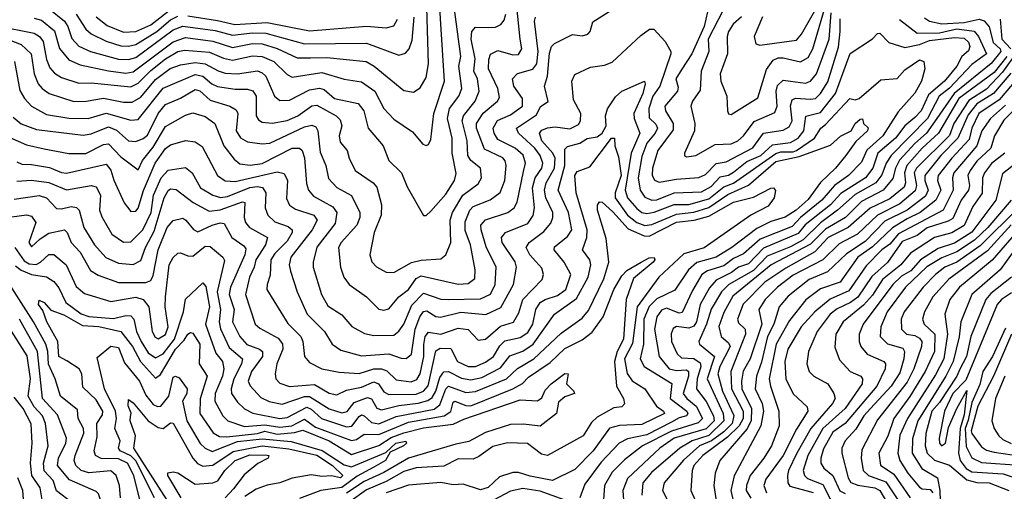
# Model space of a CAD drawing. Extents: x 1308313 to 1441400, y 959662 to 1036319.
# Tile 76 of 256: x 1353747 to 1357716, y 981921 to 983823. Entities that reach past the tile are written whole.
import ezdxf

# ---------------------------------------------------------------- set-up
doc = ezdxf.new("R2010")
doc.units = 0

msp = doc.modelspace()

# ---------------------------------------------------------------- linework, layer by layer
at = {"layer": '0CON10XD'}
for points in [[(1353805, 983829.9), (1353835, 983821), (1353887.7, 983777.7), (1353907.2, 983707.2), (1353945, 983661.5), (1353991.2, 983641.2), (1354105, 983616.6), (1354175, 983608.1), (1354205, 983613.2), (1354365, 983734.4), (1354415, 983750.9), (1354525, 983736.5), (1354605, 983710.6), (1354685, 983727.1), (1354725, 983725.6), (1354785, 983707.2), (1354865, 983669.1), (1354919.2, 983669.2), (1354985, 983671.2), (1355143.9, 983653.9), (1355175.9, 983635), (1355295, 983538.2), (1355335, 983531.1), (1355361.4, 983548.6), (1355385, 983590.6), (1355394.4, 983645), (1355386.2, 983965)], [(1356603.8, 983905), (1356522.9, 983745), (1356524.5, 983695), (1356493.8, 983615), (1356490.7, 983539.3), (1356458.9, 983495), (1356452.2, 983475), (1356468.3, 983405), (1356467.3, 983375), (1356426.9, 983285), (1356427.5, 983275), (1356435, 983269.4), (1356473.3, 983275), (1356550.6, 983319.4), (1356615, 983322.3), (1356642.2, 983335), (1356664.9, 983355.1), (1356707.5, 983412.5), (1356791, 983449), (1356800.2, 983475), (1356796, 983535), (1356801.7, 983558.3), (1356825, 983578.9), (1356854.6, 983574.6), (1356915, 983566.5), (1356935, 983575.8), (1356959.1, 983605), (1357010.9, 983745), (1357018.9, 983851.1)], [(1356741.5, 983835), (1356707.9, 983755), (1356715, 983725.8), (1356730.9, 983720.9), (1356879, 983741), (1356899.2, 983765), (1356994.9, 983935.1)], [(1353735, 983250), (1353755, 983240), (1353795, 983239.7), (1353866.5, 983226.5), (1353915, 983206.2), (1353935, 983204.8), (1354095, 983240.7), (1354115, 983216.2), (1354126.3, 983176.3), (1354167.5, 983085), (1354195, 983050), (1354215, 983051.5), (1354225, 983062.7), (1354245.7, 983134.3), (1354293.1, 983245), (1354335, 983304.2), (1354355, 983319), (1354415, 983336.5), (1354455, 983330.6), (1354482.2, 983312.2), (1354544.7, 983195), (1354575, 983173.9), (1354615, 983170.5), (1354785, 983210.2), (1354812.9, 983202.9), (1354826.9, 983175), (1354822.2, 983102.2), (1354835.2, 983075.2), (1354858.6, 983058.6), (1354932.7, 983035), (1354945.7, 983015), (1354925.8, 982975), (1354840.5, 982865), (1354833.2, 982835), (1354839, 982809), (1354865.8, 982725), (1354905.8, 982635), (1354975.9, 982565), (1355006.9, 982515), (1355041, 982491), (1355125, 982467.3), (1355235, 982475.8), (1355285, 982457.5), (1355305, 982457.3), (1355326, 982474), (1355341.6, 982575), (1355359.4, 982625), (1355375, 982646.8), (1355388.9, 982648.9), (1355425, 982625.6), (1355443.7, 982623.7), (1355525, 982643.4), (1355625.8, 982634.2), (1355687.2, 982662.8), (1355737.7, 982755), (1355750.4, 982825), (1355745, 982846.8), (1355692.2, 982925), (1355689.8, 982945), (1355705.5, 982965), (1355795, 983000.9), (1355816.8, 983033.2), (1355821.8, 983065), (1355814.6, 983145), (1355825.1, 983185), (1355851.7, 983225), (1355856.2, 983245), (1355845.7, 983275), (1355823.8, 983305), (1355758, 983365), (1355749.8, 983385), (1355830.1, 983439.9), (1355847, 983473), (1355877.3, 983492.7), (1355863.3, 983555), (1355874.9, 983595.1), (1355882.4, 983687.6), (1355890.5, 983715), (1355903.1, 983726.9), (1355975, 983762.7), (1356015, 983757.9), (1356038, 983765), (1356046.9, 983775), (1356058.1, 983815), (1356145, 983870)], [(1353865, 983867.8), (1353927.3, 983817.3), (1353941.3, 983795), (1353957.1, 983747.1), (1353985, 983716.9), (1354032.5, 983695), (1354145, 983663.8), (1354185, 983662.2), (1354215, 983670.9), (1354365, 983782.8), (1354405, 983796.9), (1354535, 983780), (1354605, 983760.7), (1354685, 983770.6), (1354739.4, 983769.4), (1354895.7, 983725.7), (1355145, 983728.8), (1355275, 983680.6), (1355302.4, 983687.6), (1355316.7, 983705), (1355329, 983741), (1355337.1, 983832.9)], [(1354055, 983834), (1354099.2, 983799.2), (1354165, 983772.9), (1354215, 983775.6), (1354275, 983802.8), (1354355, 983864.7)], [(1355275, 982705.8), (1355315, 982735.7), (1355345, 982779.4), (1355365, 982789.5), (1355515, 982756), (1355555, 982758.8), (1355581.2, 982778.8), (1355583.4, 982815), (1355564.5, 982915), (1355542.7, 982972.7), (1355542.4, 983007.6), (1355562.3, 983055), (1355575, 983069.3), (1355644, 983096), (1355684.2, 983125.8), (1355702.1, 983175), (1355708.4, 983235), (1355704.5, 983254.5), (1355695, 983265.6), (1355620.5, 983300.5), (1355589.1, 983385), (1355588.2, 983405), (1355615, 983446.5), (1355673.4, 983495), (1355681.3, 983508.7), (1355674.2, 983545), (1355637.1, 983625), (1355637.7, 983662.3), (1355645, 983684.5), (1355675, 983698.8), (1355735, 983681.7), (1355757.9, 983682.1), (1355771.9, 983705), (1355765.2, 983745), (1355750.9, 983875)], [(1355444.9, 983805.1), (1355439.1, 983895)], [(1356656.2, 983835), (1356623.9, 983805), (1356604.4, 983775), (1356599.3, 983755), (1356600.2, 983685), (1356571.2, 983605), (1356573.3, 983575), (1356598.2, 983515), (1356600, 983455), (1356605, 983444), (1356615, 983440.6), (1356722.2, 983507.8), (1356758.1, 983621.9), (1356785, 983660), (1356805, 983669), (1356825, 983669.5), (1356895, 983652.6), (1356925, 983671.1), (1356944, 983705), (1356992.1, 983865)], [(1353685, 983357), (1353775, 983318.4), (1353845, 983302), (1353945, 983283.2), (1354013.9, 983283.9), (1354085, 983319.6), (1354105, 983321.9), (1354155, 983269.8), (1354225, 983217.3), (1354242.6, 983255), (1354285, 983308.8), (1354335, 983393), (1354415, 983438.3), (1354445, 983447.4), (1354495, 983433.3), (1354534, 983405), (1354570.4, 983315), (1354611, 983261), (1354635, 983242.4), (1354676.4, 983236.4), (1354725, 983242.9), (1354845, 983304.8), (1354874.3, 983305), (1354885.3, 983295), (1354895.7, 983265.7), (1354902.6, 983162.6), (1354911.4, 983135), (1354931.8, 983111.8), (1355008.9, 983068.9), (1355026, 983045), (1355018.8, 983001.2), (1354945, 982905.4), (1354930, 982845), (1354930.6, 982825), (1354964.2, 982715), (1354989.7, 982669.7), (1355045, 982632.7), (1355085.6, 982585.6), (1355137.1, 982557.1), (1355175, 982549), (1355255, 982550.7), (1355275, 982566.9), (1355295, 982595.3), (1355328, 982672), (1355375, 982720.4), (1355445, 982696.7), (1355474.2, 982694.2), (1355605, 982697.5), (1355645, 982716.4), (1355664.4, 982755), (1355667.7, 982825), (1355627.2, 982907.2), (1355607, 982975), (1355606.5, 982995), (1355625, 983016), (1355714.6, 983045.4), (1355740.8, 983065), (1355752.6, 983087.4), (1355778.5, 983211.5), (1355785.6, 983245), (1355777.2, 983277.2), (1355744.2, 983305), (1355675, 983339.8), (1355659.4, 983365), (1355656.2, 983385), (1355673, 983417), (1355725, 983440), (1355773.3, 983475), (1355773.5, 983505), (1355738.7, 983555), (1355733.3, 983585), (1355753.6, 983606.4), (1355815, 983623.2), (1355832, 983645), (1355837.3, 983695), (1355822.4, 983817.6), (1355826.8, 983833.2)], [(1353705, 983741.2), (1353752.4, 983722.4), (1353793.5, 983685), (1353804.8, 983605), (1353821.1, 983565), (1353837.6, 983545), (1353865.8, 983525.8), (1353965, 983493.3), (1354015, 983494.1), (1354085, 983506.7), (1354165, 983490), (1354200.1, 983489.9), (1354235, 983510), (1354295, 983581.6), (1354354.2, 983625.8), (1354395, 983641.6), (1354455, 983650.5), (1354495, 983645.1), (1354546.5, 983616.5), (1354575, 983607.7), (1354625, 983604.6), (1354705, 983616.5), (1354725, 983609), (1354739.1, 983595), (1354774.5, 983514.5), (1354795, 983497.4), (1354835, 983498.4), (1354915, 983540.2), (1354955, 983547.3), (1354975, 983541), (1355015.5, 983505.5), (1355110.9, 983485), (1355134.8, 983455), (1355152.2, 983385), (1355212.5, 983315), (1355235.4, 983255), (1355286.8, 983205), (1355309.4, 983149.4), (1355375, 983033.3), (1355385, 983033.8), (1355405, 983051.4), (1355465, 983119.4), (1355500.2, 983175), (1355507, 983203), (1355490.1, 983285), (1355490.4, 983345), (1355471.4, 983425), (1355479.5, 983465), (1355517, 983515), (1355529.8, 983545), (1355517.9, 983635), (1355525.2, 983675), (1355500.7, 983855)], [(1353726.5, 983655), (1353747.8, 983537.8), (1353765.7, 983505.7), (1353794, 983474), (1353855, 983440.2), (1353945, 983425.5), (1354022.5, 983425), (1354095, 983446.6), (1354195, 983418.1), (1354225, 983420.2), (1354325, 983547.2), (1354455, 983601.7), (1354485, 983594.9), (1354521.1, 983565), (1354545, 983554.3), (1354615, 983542.9), (1354665, 983543.3), (1354686.4, 983536.4), (1354700.2, 983515), (1354700.5, 983435), (1354709, 983419), (1354725, 983410), (1354765.2, 983405.2), (1354825, 983417), (1354868.4, 983435), (1354925, 983475.6), (1354945, 983478.5), (1355023.4, 983435), (1355038.9, 983418.9), (1355046.1, 983395), (1355035.3, 983355), (1355039.5, 983329.5), (1355066.9, 983295), (1355074.7, 983265), (1355100, 983215), (1355171.5, 983165), (1355187.2, 983147.2), (1355205, 983075.8), (1355204.3, 983035), (1355176.3, 982965), (1355158.2, 982875), (1355166.2, 982846.2), (1355185, 982826.2), (1355225, 982804.7), (1355255, 982803.5), (1355326, 982844), (1355365, 982853.4), (1355445, 982858.6), (1355464.7, 982875), (1355484.8, 982925), (1355482.3, 983015), (1355491.5, 983045), (1355534, 983116), (1355595, 983160.7), (1355608.1, 983185), (1355604.7, 983225), (1355565.9, 983255.9), (1355553.8, 983275), (1355550.9, 983335), (1355530.8, 983415), (1355536.1, 983435), (1355582.7, 983495), (1355599.8, 983535), (1355592.3, 983585), (1355578, 983615), (1355583.1, 983665), (1355567.4, 983745), (1355569.1, 983775), (1355585, 983793.6), (1355635, 983791.5), (1355665, 983793.6), (1355686, 983804), (1355699.5, 983820.5), (1355706.6, 983845)], [(1353975.2, 983845), (1354013.9, 983785), (1354035, 983766.1), (1354095, 983736.5), (1354155, 983717.4), (1354185, 983716), (1354215, 983723), (1354299.4, 983775), (1354355, 983822.7), (1354385, 983837)], [(1354425, 983838), (1354545, 983819.5), (1354614.3, 983804.3), (1354745, 983812.3), (1354915, 983778.8), (1355145, 983797.2), (1355225, 983790), (1355255, 983798.9), (1355269.6, 983825)], [(1357293.9, 983823.9), (1357365, 983768.8), (1357455, 983770.7), (1357525, 983785.7), (1357595, 983777), (1357612.8, 983755), (1357644.1, 983685), (1357585, 983643), (1357495, 983547.2), (1357453.7, 983515), (1357407.1, 983425), (1357260.2, 983275), (1357239.9, 983245), (1357223.2, 983196.8), (1357198.2, 983165), (1357115, 983118.3), (1357044.4, 983055.6), (1356975, 983004), (1356905.4, 982935), (1356855, 982907.1), (1356760.7, 982869.3), (1356705, 982812.3), (1356605.5, 982755), (1356575.7, 982725), (1356534.5, 982655.5), (1356516.1, 982595), (1356484.7, 982525), (1356487.8, 982515), (1356547.7, 982465), (1356517.9, 982375), (1356582.6, 982235), (1356585.9, 982205), (1356525, 982145.8), (1356457.6, 982125), (1356408.8, 982095), (1356293.6, 981996.4), (1356259.1, 981955), (1356254.8, 981905)], [(1356519.8, 983855), (1356506.5, 983795), (1356456.2, 983685), (1356416.4, 983623.6), (1356391.5, 983585), (1356400.9, 983550.9), (1356398.5, 983535), (1356347.4, 983475), (1356351.1, 983455), (1356381.7, 983405), (1356381.7, 983378.3), (1356319.8, 983295), (1356297.6, 983225), (1356296.4, 983196.4), (1356305.7, 983175.7), (1356325, 983168.1), (1356395, 983180.5), (1356485, 983187.2), (1356511.1, 983198.9), (1356555, 983243.6), (1356595, 983250.5), (1356703.2, 983306.8), (1356745.3, 983365), (1356825, 983378.2), (1356848.4, 983391.6), (1356860.5, 983415), (1356854.9, 983475.1), (1356860.6, 983499.4), (1356875, 983506.6), (1356935, 983502), (1356955, 983505.9), (1356974.8, 983525), (1357005, 983573.1), (1357048, 983712), (1357054.9, 983775.1), (1357055, 983826.5)], [(1357395, 983831), (1357415, 983816.8), (1357465, 983807), (1357555, 983812.1), (1357614.9, 983824.9), (1357635, 983818.4), (1357654.7, 983794.7), (1357670.9, 983730.9), (1357699, 983705), (1357701.7, 983695), (1357663.7, 983646.3), (1357514.2, 983525.8), (1357444.9, 983425.1), (1357402.6, 983365), (1357355.9, 983324.1), (1357294, 983256), (1357278, 983225), (1357267.6, 983182.4), (1357228.6, 983135), (1357140.5, 983089.5), (1357075.5, 983025), (1356995, 982977.7), (1356935, 982918), (1356775.9, 982835), (1356622, 982708), (1356585, 982642), (1356565.7, 982585.7), (1356575.3, 982545), (1356605, 982519.5), (1356611.3, 982505), (1356569.7, 982425), (1356561.1, 982395), (1356580.2, 982325), (1356626.5, 982226.5), (1356619.6, 982195), (1356585, 982160.6), (1356535.9, 982124.1), (1356487.7, 982105), (1356423.6, 982046.4), (1356344.8, 981955.2), (1356338.8, 981925), (1356358, 981885)], [(1357699.1, 983825), (1357706.8, 983745), (1357743.2, 983705)], [(1353655, 983798.9), (1353805, 983769), (1353826.1, 983755), (1353841.8, 983735), (1353855, 983663.1), (1353869.1, 983629.1), (1353887.1, 983607.1), (1353915, 983589.4), (1353985, 983567.7), (1354035, 983569), (1354195, 983551.8), (1354225, 983566.5), (1354275, 983617.9), (1354335, 983665.4), (1354385, 983694.6), (1354410.8, 983700.8), (1354512, 983692), (1354568.1, 983668.1), (1354605, 983659.6), (1354685, 983677), (1354725, 983674.3), (1354771.7, 983655), (1354825, 983601.8), (1354845, 983591), (1354965, 983610.5), (1355055, 983583), (1355125, 983572.5), (1355178.8, 983535), (1355214.8, 983464.8), (1355255, 983421.8), (1355330.9, 983370.9), (1355371.7, 983321.7), (1355385, 983316.2), (1355395, 983320), (1355405, 983340), (1355417, 983445), (1355459.3, 983575), (1355444.9, 983805.1)], [(1353735, 983172.2), (1353795, 983175.5), (1353865, 983166.7), (1353935, 983136.8), (1354035, 983154.8), (1354055, 983149.4), (1354072.1, 983115), (1354068.7, 983055), (1354077.7, 983027.7), (1354118.1, 982958.1), (1354165, 982925.3), (1354195, 982927.3), (1354242.7, 982975), (1354277.2, 983045), (1354286.3, 983115), (1354317.2, 983185), (1354345, 983215.7), (1354415, 983226.7), (1354442, 983205), (1354476.5, 983145), (1354525, 983116), (1354556, 983106), (1354585, 983110.4), (1354675, 983145.9), (1354705, 983150.8), (1354726.4, 983146.4), (1354738.9, 983125), (1354737, 983065), (1354746.8, 983035), (1354775, 983008.3), (1354829.1, 982989.1), (1354845.2, 982975.2), (1354845.7, 982965), (1354825, 982929.8), (1354775, 982879.8), (1354759.3, 982855), (1354757.3, 982792.7), (1354744.2, 982755), (1354743.5, 982735), (1354827.5, 982597.5), (1354880.2, 982545), (1354888.6, 982525), (1354894.7, 982465), (1354915, 982440.4), (1354965.2, 982415.2), (1355035, 982401.6), (1355115, 982395.8), (1355175, 982415.4), (1355205, 982415.7), (1355226.7, 982406.7), (1355265, 982371.2), (1355325, 982362.3), (1355348, 982372), (1355361.8, 982395), (1355376, 982465), (1355376.8, 982513.2), (1355381.4, 982545), (1355395, 982563), (1355445, 982555.5), (1355515, 982579.6), (1355555, 982574.1), (1355595, 982530.5), (1355625, 982534.7), (1355685, 982586.6), (1355737.2, 982602.8), (1355759, 982641), (1355775.6, 982695), (1355853.8, 982775), (1355858.2, 982795), (1355851.5, 982821.5), (1355803, 982875), (1355788.1, 982905), (1355801.3, 982925), (1355860.6, 982969.4), (1355888, 983002), (1355896.9, 983025), (1355895.9, 983045), (1355867.9, 983105), (1355862.4, 983135), (1355869.9, 983165), (1355902.9, 983225), (1355905.1, 983265), (1355896.2, 983285), (1355852.4, 983335), (1355841.9, 983365), (1355852.3, 983377.7), (1355875, 983387.2), (1355905, 983391), (1355965, 983383.5), (1355999.6, 983400.4), (1356008, 983415), (1356009, 983445), (1355979.6, 983499.6), (1355972.5, 983575), (1355985, 983601.4), (1356047.8, 983632.2), (1356105, 983640), (1356135, 983651.2), (1356250.8, 983759.2), (1356286, 983785), (1356304, 983785), (1356348.9, 983735), (1356372.2, 983695), (1356372.1, 983685), (1356328, 983555), (1356299.9, 983515), (1356283.1, 983465), (1356285, 983426.9), (1356311.5, 983401.5), (1356317.7, 983385), (1356309.2, 983365), (1356275.1, 983325), (1356255, 983271.2), (1356240.4, 983185), (1356247.7, 983135), (1356267.6, 983107.6), (1356295, 983094.9), (1356315, 983097.2), (1356385, 983124.4), (1356495, 983129.5), (1356535, 983150.1), (1356570.9, 983189.1), (1356605, 983196.7), (1356625, 983208.4), (1356678.8, 983251.2), (1356735, 983275.1), (1356781.3, 983318.7), (1356855, 983327.7), (1356885, 983345.2), (1356908.5, 983375), (1356916.5, 983433.5), (1356975, 983448.5), (1357036, 983525), (1357095, 983686.2), (1357184.3, 983745.7), (1357205, 983767.5), (1357215, 983768.1), (1357251.2, 983731.2), (1357315, 983711.2), (1357375, 983722.5), (1357415, 983739.7), (1357515, 983751.5), (1357555, 983748.3), (1357572.5, 983732.5), (1357577.1, 983715), (1357572.3, 983697.7), (1357545.6, 983674.4), (1357524.5, 983635), (1357475.1, 983575), (1357410.6, 983519.4), (1357381.5, 983455), (1357355, 983428.8), (1357315.6, 983394.4), (1357278.1, 983345), (1357206, 983285), (1357186.8, 983225), (1357156.7, 983185), (1357057.7, 983122.3), (1357015, 983076.2), (1356913.8, 982996.2), (1356885, 982960.6), (1356745, 982901.1), (1356685, 982838.7), (1356644.9, 982825.1), (1356616.6, 982803.4), (1356555, 982772.6), (1356528.3, 982741.7), (1356490.5, 982675), (1356475.4, 982605), (1356465, 982587.5), (1356445, 982578.8), (1356395, 982585.2), (1356381.7, 982578.3), (1356373.8, 982556.2), (1356375.2, 982525), (1356397, 982475), (1356415, 982459.1), (1356465, 982457), (1356489.7, 982439.7), (1356492.4, 982425), (1356478, 982375), (1356474.9, 982334.9), (1356513.8, 982283.8), (1356544.2, 982225), (1356546.1, 982205), (1356515, 982173.4), (1356385.2, 982135), (1356328, 982095), (1356197.6, 981972.4), (1356178.8, 981925), (1356181.5, 981885)], [(1357726.7, 983675), (1357675, 983610.4), (1357533.6, 983505), (1357451.1, 983365), (1357385, 983305.3), (1357324, 983235), (1357314.4, 983205.6), (1357318.2, 983165), (1357312.7, 983147.3), (1357255, 983100.8), (1357175, 983062.7), (1357086.7, 982985), (1357006.1, 982945), (1356952.4, 982887.6), (1356835, 982821.6), (1356751.1, 982765), (1356664, 982676), (1356640.6, 982615), (1356645, 982600), (1356672.3, 982575), (1356673, 982555), (1356613.6, 982405), (1356616.2, 982335), (1356662.9, 982245), (1356664, 982215), (1356647.8, 982185), (1356600.8, 982139.2), (1356501.5, 982065), (1356465, 982025.9), (1356458.1, 982005), (1356452.5, 981925), (1356470, 981885)], [(1357767.4, 983692.6), (1357709.2, 983610.8), (1357645, 983543.2), (1357572.9, 983497.1), (1357512.9, 983405), (1357495, 983356.6), (1357362.7, 983225), (1357352.8, 983205), (1357362.6, 983155), (1357357.5, 983132.5), (1357295, 983080.6), (1357204.8, 983035.2), (1357125, 982958.1), (1357051, 982919), (1356984.8, 982855.2), (1356865, 982792.6), (1356801.5, 982745), (1356752, 982695), (1356727, 982655), (1356739.2, 982595), (1356692.2, 982455), (1356663.8, 982406.2), (1356656.7, 982365), (1356658.6, 982335), (1356697.6, 982255), (1356695.3, 982205), (1356677.7, 982172.3), (1356570, 982045), (1356551.3, 981995), (1356544.8, 981945), (1356555.6, 981875)], [(1353725, 983099.5), (1353825, 983114.5), (1353855, 983104.8), (1353895, 983061.6), (1353915, 983060.2), (1353955, 983069.8), (1353976.1, 983066.1), (1353986.4, 983055), (1354006.1, 982985), (1354049, 982915), (1354094.6, 982864.6), (1354145, 982841.5), (1354205, 982836), (1354235, 982852), (1354254.5, 982905), (1354289.7, 982970.3), (1354329.5, 983105), (1354345, 983134.3), (1354355, 983141.3), (1354377.8, 983137.8), (1354445.8, 983085.8), (1354511.1, 983051.1), (1354555, 983056.9), (1354645, 983088.7), (1354655, 983086.1), (1354652, 983025), (1354657, 983005), (1354672.9, 982985), (1354746.2, 982945), (1354738.3, 982915), (1354698.5, 982855), (1354692.8, 982825), (1354672.8, 982785), (1354657.4, 982715), (1354695.9, 982595.9), (1354715, 982579.4), (1354789, 982539), (1354806.5, 982516.5), (1354808.2, 982495), (1354783.4, 982435), (1354777.3, 982395), (1354779.2, 982375), (1354795, 982357.3), (1354835, 982343.7), (1354935, 982352.3), (1354995, 982317), (1355025, 982309.8), (1355065, 982328.5), (1355125, 982341.8), (1355175, 982362.7), (1355193.8, 982355), (1355215, 982322.2), (1355235, 982311), (1355345, 982313.2), (1355375.2, 982325), (1355393.1, 982346.9), (1355425, 982487.9), (1355441.8, 982498.2), (1355485, 982497.5), (1355511.6, 982445), (1355555, 982424.3), (1355585, 982424.9), (1355625, 982441.5), (1355656.6, 982465), (1355682.6, 982507.4), (1355702.6, 982527.4), (1355765, 982541.2), (1355795, 982562), (1355815.5, 982595), (1355827.9, 982655), (1355845, 982682.2), (1355865.1, 982694.9), (1355915, 982710.3), (1355948.1, 982735), (1355968.7, 982795), (1355941.5, 982845), (1355901.7, 982895), (1355903.4, 982906.6), (1355955, 982948.1), (1355973, 982975), (1355959.4, 983045), (1355917.2, 983135), (1355944.5, 983235), (1355945, 983301.2), (1355955, 983311.3), (1356005, 983325.2), (1356035, 983344.2), (1356075, 983351.2), (1356095, 983365.6), (1356111.9, 983395), (1356109.1, 983435), (1356116.2, 983463.8), (1356148.3, 983511.7), (1356175, 983534.5), (1356265.7, 983575), (1356268.5, 983565), (1356258.9, 983525), (1356223.3, 983445), (1356224.4, 983425), (1356246.6, 983365), (1356212.7, 983285), (1356188.1, 983135), (1356197.6, 983105), (1356235, 983061.5), (1356255, 983045.8), (1356275, 983041.5), (1356305, 983046.3), (1356385, 983077.3), (1356445, 983078), (1356525, 983100.5), (1356585, 983149.4), (1356625, 983163.7), (1356795, 983283.3), (1356815, 983290.4), (1356865, 983289.8), (1356878.3, 983295), (1356951.4, 983345), (1356976.7, 983385), (1356995, 983401), (1357094.1, 983505.9), (1357115, 983500), (1357131.4, 983505), (1357219.1, 983580.9), (1357285, 983586.6), (1357315, 983621.3), (1357375, 983661.1), (1357392, 983655), (1357395.5, 983625), (1357381.9, 983575), (1357355, 983526.8), (1357288.9, 983451.1), (1357227.1, 983355), (1357162.6, 983297.4), (1357140.9, 983249.1), (1357088.1, 983195), (1357032, 983155), (1356980.4, 983095), (1356894.4, 983025), (1356861, 982989), (1356731.8, 982938.2), (1356665, 982878.7), (1356625, 982859.8), (1356585, 982830.9), (1356519.5, 982810.5), (1356497.6, 982795), (1356458.7, 982731.3), (1356417.5, 982642.5), (1356405, 982639.6), (1356355, 982659.4), (1356335, 982651.3), (1356315.2, 982625), (1356305.7, 982575), (1356324.8, 982465), (1356365.3, 982415), (1356395, 982408), (1356435, 982411.5), (1356442.6, 982405), (1356442.7, 982385), (1356422.3, 982315), (1356436.1, 982295), (1356474.2, 982264.2), (1356499.9, 982215), (1356482.3, 982197.7), (1356375, 982164.1), (1356257.1, 982105), (1356185, 982048.7), (1356135, 981998.4), (1356105.2, 981945), (1356097.4, 981847.4)], [(1357826.4, 983653.6), (1357695, 983500.2), (1357613.4, 983445), (1357585.7, 983385), (1357575, 983340), (1357504.6, 983265), (1357450, 983195), (1357447.4, 983175), (1357461, 983135), (1357440.4, 983095), (1357376.5, 983045), (1357325, 983019.5), (1357265.8, 982984.2), (1357185, 982906.8), (1357126, 982865), (1357054.8, 982765), (1356975, 982737.8), (1356916.5, 982693.5), (1356850, 982610), (1356796.4, 982515), (1356769, 982375), (1356773.4, 982345), (1356806.7, 982245), (1356808.1, 982185), (1356777.3, 982105), (1356746.8, 982055), (1356691.3, 981985), (1356676.7, 981945), (1356676.2, 981925), (1356694.2, 981894.2)], [(1357742, 983608), (1357673, 983525), (1357605, 983483.1), (1357571.2, 983438.8), (1357529, 983345), (1357460.4, 983275), (1357395.6, 983195), (1357395.9, 983175), (1357409.4, 983135), (1357398.4, 983111.6), (1357325, 983054.3), (1357235, 983010.5), (1357155, 982928.5), (1357080.6, 982879.4), (1357003.2, 982806.8), (1356929.3, 982775), (1356845, 982708.4), (1356808.7, 982665), (1356787.1, 982595), (1356761.4, 982545), (1356738, 982442), (1356716.8, 982385), (1356712.1, 982335), (1356739.9, 982275), (1356746.2, 982245), (1356734.9, 982185), (1356627, 981983), (1356614, 981925), (1356623, 981883)], [(1357845, 983548.9), (1357715, 983418.4), (1357676.2, 983355), (1357661.5, 983305), (1357605, 983252.7), (1357578.1, 983215), (1357569.7, 983195), (1357575.4, 983155), (1357572.1, 983135), (1357542.2, 983095), (1357508.8, 983021.2), (1357490, 983010), (1357405, 982983.1), (1357365, 982953.1), (1357305, 982928), (1357245, 982843.8), (1357182.7, 982787.3), (1357125.6, 982704.4), (1357096.9, 982683.1), (1357042.7, 982657.3), (1357014.9, 982635.1), (1356962, 982565), (1356926.6, 982485), (1356920.8, 982435), (1356930, 982405), (1356948.9, 982385), (1357004.6, 982355), (1357029.3, 982315), (1357034.1, 982295), (1357024.2, 982275), (1356935.9, 982175), (1356879.6, 982075), (1356845.7, 982005), (1356842.5, 981985), (1356844.1, 981955), (1356851.9, 981941.9), (1356946.2, 981916.2)], [(1353720.2, 983430.2), (1353752.9, 983402.9), (1353815, 983379.7), (1354002.7, 983357.3), (1354035, 983362.8), (1354105, 983390.4), (1354137.8, 983377.8), (1354185, 983335.2), (1354215, 983331.9), (1354245, 983343.5), (1354262.1, 983357.9), (1354304.7, 983445.3), (1354335, 983481.1), (1354395, 983506.2), (1354455, 983542.2), (1354473.5, 983536.5), (1354515, 983498.1), (1354594.5, 983474.5), (1354620.2, 983460.2), (1354626.4, 983445), (1354620, 983375), (1354637.3, 983347.3), (1354665, 983331.1), (1354725, 983321.9), (1354755, 983325.2), (1354895, 983390.5), (1354925, 983397.1), (1354940.6, 983390.6), (1354948.8, 983375), (1354958.3, 983288.3), (1354981.4, 983235), (1354992.2, 983182.2), (1355026.1, 983146.1), (1355085, 983113.9), (1355117.9, 983045), (1355118.1, 983025), (1355105.6, 982994.4), (1355043.1, 982925), (1355031.8, 982905), (1355040.6, 982825), (1355054, 982785), (1355075.5, 982755), (1355145, 982705.4), (1355195, 982656.2), (1355215, 982652.1), (1355235, 982657.5), (1355275, 982705.8)], [(1357721, 983479), (1357660.3, 983425), (1357625.8, 983375), (1357605.7, 983315), (1357512.6, 983205), (1357507, 983185), (1357510.5, 983135), (1357469.5, 983055), (1357290.2, 982959.8), (1357255, 982917.4), (1357222.8, 982895), (1357159.5, 982830.5), (1357089.7, 982730.3), (1357014.3, 982695.7), (1356952.1, 982645), (1356897.2, 982585), (1356843.2, 982495), (1356830.9, 982445), (1356836.1, 982375), (1356865, 982313.8), (1356921.3, 982261.3), (1356924.2, 982245), (1356878.3, 982171.7), (1356824.8, 982065), (1356755, 981970.8), (1356747, 981945), (1356757.4, 981915)], [(1353625.5, 983015.5), (1353775, 983035.7), (1353795, 983030.3), (1353811.6, 983005), (1353784.2, 982925), (1353795, 982906.7), (1353830.1, 982939.9), (1353865, 982962), (1353928, 982975), (1353938.5, 982965), (1353954.2, 982925), (1353991.1, 982885), (1354032.3, 982812.3), (1354063.1, 982793.1), (1354145, 982762.8), (1354255, 982763.7), (1354275, 982771.2), (1354285, 982791.9), (1354305.6, 982895), (1354342.1, 982985), (1354365, 983012.7), (1354405, 983022.2), (1354417.3, 983015), (1354447.1, 982977.1), (1354465, 982967.3), (1354523.1, 982995), (1354555, 983004.4), (1354571.7, 983001.7), (1354602.5, 982945), (1354651, 982911), (1354658.8, 982898.8), (1354654.2, 982875), (1354597.1, 982745), (1354592, 982715), (1354611.2, 982655), (1354605.2, 982605), (1354635, 982545.3), (1354662.9, 982512.9), (1354713.6, 982495), (1354725.8, 982485), (1354725.2, 982465), (1354680.8, 982405), (1354668.4, 982365), (1354676.5, 982346.5), (1354719, 982299), (1354752.8, 982282.8), (1354805, 982273.2), (1354895, 982303.6), (1354915, 982304.2), (1354995, 982254.3), (1355045, 982238), (1355067.1, 982242.9), (1355095, 982279.8), (1355148.9, 982298.9), (1355165, 982293.6), (1355186.8, 982256.8), (1355205, 982250), (1355275, 982266.9), (1355353.8, 982276.2), (1355392.6, 982287.4), (1355410.2, 982299.8), (1355424.5, 982325), (1355440.5, 982379.5), (1355456.9, 982403.1), (1355475, 982404.2), (1355527.9, 982377.9), (1355565, 982371.4), (1355609.5, 982380.5), (1355685, 982418.6), (1355722.3, 982467.7), (1355775, 982485.7), (1355817.4, 982515), (1355903.4, 982635), (1355991.7, 982698.3), (1356038.3, 982785), (1356049.4, 982835), (1356045.2, 982855), (1356015.9, 982895), (1356032.9, 982945), (1356034.9, 982975), (1355990.9, 983125), (1355985.6, 983194.4), (1355995, 983210.4), (1356045, 983230), (1356133.3, 983345), (1356144.6, 983345.4), (1356145.7, 983315), (1356160.4, 983270.4), (1356172.4, 983195), (1356147.9, 983125), (1356146.9, 983105), (1356197.6, 983035), (1356235, 983004.9), (1356267.5, 982992.5), (1356295, 982997), (1356395, 983038.3), (1356465, 983047.1), (1356525, 983065.8), (1356602, 983118), (1356685, 983155.8), (1356795, 983250.9), (1356888.9, 983271.1), (1357015, 983317.7), (1357056.5, 983353.5), (1357099.6, 983375), (1357115, 983404.3), (1357135, 983421.9), (1357145, 983423.3), (1357149.2, 983405), (1357167.3, 983387.3), (1357164.4, 983375), (1357117.5, 983332.5), (1357077.1, 983275)], [(1357077.1, 983275), (1357035.3, 983224.7), (1356975, 983166.9), (1356925, 983097.8), (1356877.1, 983055), (1356833.2, 983026.8), (1356775, 983009.3), (1356718.6, 982981.4), (1356617.5, 982905), (1356555, 982865.8), (1356476.3, 982843.7), (1356443.2, 982815), (1356388.2, 982731.8), (1356315, 982697.3), (1356285, 982666.7), (1356262.6, 982615), (1356261.3, 982515), (1356248.1, 982455), (1356264.8, 982424.8), (1356375.8, 982355.8), (1356369.9, 982295), (1356436.1, 982245), (1356440.7, 982235), (1356435.2, 982225), (1356405, 982217.1), (1356375, 982200.5), (1356275, 982149), (1356196.6, 982133.4), (1356164, 982116), (1356090.7, 982039.3), (1356025, 981950.4), (1356004.8, 981895.2)], [(1357718.9, 983285), (1357665, 983243.7), (1357635.9, 983205), (1357628.4, 983185), (1357626.8, 983123.2), (1357590, 983070), (1357555, 982993.3), (1357505, 982963.3), (1357435, 982944.6), (1357338.2, 982881.8), (1357299.5, 982835), (1357225.4, 982775), (1357185, 982712.8), (1357148.5, 982671.5), (1357066.2, 982605), (1357037.5, 982555), (1357032.6, 982502.6), (1357051.3, 982451.3), (1357095.4, 982405), (1357137.3, 982385), (1357144.2, 982374.2), (1357143.5, 982355), (1357075, 982255.2), (1356985.2, 982174.8), (1356923.6, 982065), (1356905.9, 982005), (1356911.4, 981985), (1356922.9, 981972.9), (1356985, 981949.3), (1357017.6, 981885)], [(1357815.8, 983285), (1357708.9, 983201.1), (1357682.1, 983095), (1357585, 982965.9), (1357515, 982921.8), (1357449.1, 982900.9), (1357378.6, 982855), (1357339.3, 982810.7), (1357301.8, 982788.2), (1357266.6, 982755), (1357147, 982595), (1357131.6, 982555), (1357131, 982525), (1357137.4, 982505), (1357163.9, 982473.9), (1357231.3, 982445), (1357237.6, 982435), (1357235.9, 982415), (1357202.3, 982345), (1357074.8, 982195.2), (1357025, 982159.1), (1356988.1, 982091.9), (1356976.6, 982055), (1356977, 982035), (1356989.4, 982015), (1357025, 981984.7), (1357053.1, 981923.1), (1357075, 981912.1)], [(1353727.7, 982905), (1353765, 982850.2), (1353785, 982838.4), (1353813.6, 982836.4), (1353831.3, 982845), (1353865, 982876.6), (1353885, 982875.9), (1353933.9, 982835), (1353975, 982747.7), (1354008.4, 982718.4), (1354115, 982687.3), (1354215, 982703.5), (1354245.3, 982695.3), (1354267.8, 982665), (1354281, 982565), (1354292.7, 982542.7), (1354305, 982536.6), (1354335, 982554.2), (1354346, 982585), (1354333.2, 982665), (1354334.4, 982705.6), (1354349, 982835), (1354365, 982864.6), (1354385, 982882.1), (1354395, 982883.3), (1354425, 982870.4), (1354445, 982869.4), (1354495, 982909.8), (1354515, 982908.2), (1354565.7, 982865.7), (1354572.5, 982852.5), (1354543, 982725), (1354557, 982655), (1354550.7, 982605), (1354556.5, 982576.5), (1354591.5, 982501.5), (1354645.5, 982455), (1354641, 982435), (1354609.7, 982375), (1354598.9, 982335), (1354600.6, 982315), (1354625, 982280.9), (1354653.7, 982253.7), (1354686.7, 982236.7), (1354795, 982215.4), (1354825, 982218.6), (1354905, 982259.9), (1354921.9, 982251.9), (1354964.2, 982214.2), (1355065, 982181.5), (1355086.2, 982183.8), (1355115, 982222.6), (1355125, 982229.8), (1355135.3, 982225.3), (1355165, 982198.7), (1355195, 982193.8), (1355265, 982223.3), (1355417.6, 982252.4), (1355440.7, 982269.3), (1355465, 982334.2), (1355475, 982345.8), (1355545, 982319.9), (1355585, 982323.8), (1355708.8, 982375), (1355754, 982416), (1355819, 982455), (1355930.5, 982559.5), (1356015, 982619.2), (1356040.2, 982649.8), (1356101.7, 982778.3), (1356122.2, 982845), (1356111.3, 982941.3), (1356076.2, 983055), (1356075.8, 983075), (1356085, 983088.9), (1356095, 983086.6), (1356137.9, 983047.9), (1356200.1, 982980.1), (1356265, 982951.1), (1356285, 982949.5), (1356395, 983006.8), (1356465.6, 983014.4), (1356525, 983030.9), (1356625, 983087.3), (1356705, 983107.7), (1356775, 983143.3), (1356785.5, 983145.5), (1356794.3, 983134.3), (1356788.9, 983105), (1356765, 983070.6), (1356695, 983034.4), (1356506.5, 982903.5), (1356425, 982879), (1356324.2, 982785), (1356236.4, 982665), (1356217.6, 982517.6), (1356184.9, 982455), (1356196, 982396), (1356216.3, 982366.3), (1356267.5, 982335), (1356314, 982264), (1356342.2, 982245), (1356347.1, 982235), (1356255, 982190.1), (1356165, 982186.8), (1356124.1, 982175.9), (1356058.4, 982085), (1355985, 982009.2), (1355895, 981964.3), (1355805, 981982), (1355757.6, 981997.6), (1355735, 981997.7), (1355680.6, 981979.4), (1355635, 981936.7), (1355605, 981926.5), (1355535, 981950.6), (1355495, 981947.1), (1355445, 981957.2), (1355315, 981945.6), (1355225, 981915.2)], [(1357743.4, 983095), (1357650.5, 982985), (1357596.3, 982933.7), (1357525, 982886.7), (1357465, 982862.7), (1357404, 982826), (1357318, 982745), (1357244.6, 982645), (1357218.1, 982585), (1357216.2, 982545), (1357246, 982516), (1357307.8, 982497.8), (1357314.4, 982485), (1357311.6, 982455), (1357295, 982399.1), (1357260.8, 982345), (1357176.4, 982255), (1357150.1, 982225), (1357118.2, 982171.8), (1357074.4, 982125), (1357061.1, 982095), (1357061.4, 982075), (1357087.3, 981975), (1357097.4, 981957.4), (1357125.7, 981945.7), (1357194.9, 981934.9), (1357215, 981925.1), (1357262.5, 981842.5)], [(1357774.9, 983065.1), (1357619.4, 982910.6), (1357525, 982845.5), (1357477.2, 982825), (1357438.6, 982795), (1357388.8, 982745), (1357312, 982645), (1357300, 982615), (1357302.3, 982575), (1357321.5, 982555), (1357355, 982549.1), (1357375, 982538.4), (1357383.4, 982525), (1357382.9, 982505), (1357351.2, 982415), (1357325, 982361.9), (1357205, 982209.7), (1357141.4, 982088.6), (1357138.7, 982055), (1357147.7, 982005), (1357168.8, 981985), (1357239.2, 981959.2), (1357294.8, 981875)], [(1357744.6, 982995.4), (1357648.7, 982891.3), (1357492.7, 982777.3), (1357428, 982705), (1357394.8, 982645), (1357387.1, 982615), (1357393.1, 982595), (1357435.7, 982555), (1357434.9, 982485), (1357396.9, 982405), (1357335, 982303.7), (1357270.9, 982215), (1357246.4, 982143.6), (1357210.2, 982075), (1357216.7, 982026.7), (1357270.7, 981990.7), (1357336.6, 981895)], [(1357798.8, 983005), (1357667, 982853), (1357536, 982745), (1357497.3, 982695), (1357476.3, 982635), (1357487.7, 982555), (1357472.7, 982455), (1357438.7, 982391.3), (1357326.4, 982215), (1357295, 982148), (1357287.1, 982075), (1357295.5, 982045), (1357327.2, 981995), (1357375, 981938.3), (1357385, 981931.7), (1357418.1, 981928.1), (1357428.2, 981915)], [(1357794.1, 982945), (1357699.3, 982815), (1357584.8, 982715), (1357540.5, 982605), (1357534.5, 982544.5), (1357509.9, 982445), (1357480.8, 982385), (1357368.3, 982205), (1357346.6, 982133.4), (1357345.1, 982075.1), (1357383.8, 982013.8), (1357447.4, 981975), (1357456.8, 981925), (1357461, 981801)], [(1353730.1, 982830.1), (1353752.9, 982812.9), (1353795, 982795.1), (1353855.6, 982785.6), (1353885, 982767.1), (1353905, 982742.2), (1353932.4, 982682.4), (1353995, 982636.4), (1354025, 982626.8), (1354125, 982618.4), (1354175, 982630.4), (1354195, 982629.5), (1354207.4, 982615), (1354218.3, 982565), (1354236.9, 982525), (1354265, 982480), (1354295, 982458.8), (1354325, 982475.1), (1354371.5, 982535), (1354406.8, 982645), (1354415, 982695.7), (1354485, 982762.5), (1354497.6, 982747.6), (1354512.2, 982665), (1354495.9, 982595), (1354538, 982478), (1354563.9, 982445), (1354570.3, 982415), (1354564.6, 982385), (1354535.5, 982315), (1354533.3, 982285), (1354565.2, 982225.2), (1354585.7, 982205.7), (1354653, 982183), (1354735, 982189.5), (1354795, 982180.2), (1354844.3, 982185.7), (1354895, 982212.8), (1354939.8, 982179.8), (1355085, 982126.3), (1355105, 982130.3), (1355135, 982151.8), (1355195, 982150.2), (1355315, 982200.3), (1355458.8, 982225), (1355485, 982242.7), (1355495, 982280.4), (1355501.1, 982285), (1355545, 982266.8), (1355565, 982266.5), (1355735, 982334.4), (1355773.8, 982356.2), (1355798.6, 982381.4), (1355885, 982440.7), (1355945, 982496.9), (1356015, 982531.9), (1356055, 982562.6), (1356099.2, 982625), (1356142.1, 982735), (1356175, 982790.5), (1356195, 982811.7), (1356251.9, 982845), (1356285, 982863.1), (1356304.4, 982864.4), (1356307.1, 982855), (1356300.4, 982845), (1356220.9, 982779.1), (1356191.8, 982695), (1356181.5, 982535), (1356155.4, 982484.6), (1356144.9, 982445), (1356153.5, 982345), (1356180.8, 982295), (1356185.8, 982274.2), (1356175, 982261.3), (1356141.7, 982258.3), (1356075, 982220.5), (1356051.7, 982198.3), (1356018.9, 982145), (1355875, 982066.1), (1355851.1, 982071.1), (1355794.1, 982114.1), (1355712.9, 982117.1), (1355655, 982102.4), (1355598.5, 982061.5), (1355575, 982051.4), (1355515, 982051.9), (1355457.2, 982022.8), (1355345, 982015.8), (1355295, 982001.6), (1355225, 981961.2), (1355145, 981927.3), (1355074, 981876)], [(1354152.8, 981895), (1354149.2, 981945), (1354135.6, 981985), (1354115, 982003.3), (1354025, 981995.1), (1353995, 982005.2), (1353973.3, 982025), (1353966.3, 982045), (1353970, 982065), (1354005.8, 982155.8), (1354003.6, 982175), (1353982, 982215), (1353980.4, 982250.4), (1353911.1, 982305), (1353889.8, 982375), (1353863.3, 982433.3), (1353860.1, 982485), (1353851.7, 982515), (1353802.5, 982605), (1353675.2, 982805)], [(1357745.5, 982785), (1357661.5, 982718.5), (1357642, 982695), (1357581.2, 982545), (1357564.1, 982465), (1357536.6, 982413.4), (1357524.5, 982385), (1357455, 982279), (1357424.1, 982245), (1357400.2, 982155), (1357397.4, 982105), (1357405.5, 982075), (1357435, 982046.5), (1357495, 982026.9), (1357565, 981967.5), (1357605, 981957.3), (1357655.1, 981955.1), (1357734.2, 981924.2)], [(1357745, 982722.2), (1357704.9, 982695.1), (1357687.2, 982675), (1357561.1, 982368.9), (1357508.9, 982315), (1357474.7, 982245), (1357453.1, 982135), (1357455.2, 982115.2), (1357463.3, 982105), (1357478.9, 982115), (1357491.1, 982178.9), (1357524.5, 982255.5), (1357565, 982327.5), (1357555, 982230), (1357539, 982175), (1357531.8, 982075), (1357538.1, 982045), (1357562.6, 982012.6), (1357585, 981999.9), (1357711.5, 981991.5), (1357781.1, 981968.9)], [(1354237, 981865), (1354206.5, 981985), (1354181.2, 982035), (1354145, 982051.5), (1354075, 982053.1), (1354052.4, 982065), (1354047.8, 982085), (1354059.6, 982140.4), (1354057.9, 982195), (1354080.6, 982229.4), (1354082.1, 982245), (1354055, 982290.4), (1354000.9, 982340.9), (1353996.8, 982395), (1353986.2, 982415), (1353937.2, 982447.2), (1353905, 982465.5), (1353900.5, 982525), (1353856.2, 982605), (1353840.7, 982650.7), (1353823.2, 982675), (1353825, 982691.4), (1353845, 982682.3), (1353872, 982652), (1353925, 982632.3), (1353999.8, 982589.8), (1354066.5, 982586.5), (1354155, 982565.6), (1354201.5, 982505), (1354233.9, 982445), (1354295, 982376.9), (1354315, 982392.4), (1354375.1, 982495), (1354409.8, 982530.2), (1354425, 982554.7), (1354435, 982562), (1354445, 982558.4), (1354473.4, 982515), (1354470.9, 982435), (1354502.4, 982385), (1354474.8, 982294.8), (1354473.2, 982235), (1354526.6, 982156.6), (1354552.5, 982142.5), (1354581.5, 982141.5), (1354705, 982154.8), (1354735, 982163.6), (1354785, 982152), (1354855, 982158.4), (1354888.2, 982168.2), (1354995.2, 982125), (1355085, 982069.1), (1355195, 982105.5), (1355245, 982137.6), (1355295, 982156.9), (1355375, 982177.1), (1355495, 982191.6), (1355537.9, 982212.1), (1355765, 982290), (1355835, 982286.7), (1355851.7, 982298.3), (1355865, 982329.2), (1355889.4, 982355), (1355945, 982396.2), (1355957.5, 982395), (1355950.8, 982355), (1355981.2, 982325), (1355983.3, 982315), (1355945, 982302.2), (1355919.2, 982280.8), (1355911.6, 982235), (1355845, 982184.4), (1355777.4, 982192.6), (1355725, 982190.9), (1355625, 982158), (1355558.1, 982121.9), (1355505, 982111.8), (1355314.3, 982054.3), (1355215, 981997.5), (1355135, 981960.1), (1355065, 981913.1)], [(1353705, 981514.1), (1353785, 981528.5), (1353845, 981561.8), (1353917, 981635), (1353945, 981677.7), (1353996.6, 981695), (1354070.8, 981755), (1354084.6, 981805), (1354070.9, 981890.9), (1354065, 981910.6), (1354055, 981920.9), (1353947.5, 981967.5), (1353899.7, 982025), (1353903.4, 982055), (1353933.2, 982115), (1353935.2, 982135), (1353899.7, 982229.7), (1353839.4, 982295), (1353818.6, 982485), (1353745.7, 982615)], [(1353695, 981559.7), (1353775, 981567.8), (1353825, 981587.2), (1353883.8, 981655), (1353913.9, 981706.1), (1353983.9, 981735), (1354007.3, 981765), (1354014.3, 981795), (1354003.2, 981825), (1353958.9, 981875), (1353895, 981922.8), (1353882.4, 981965), (1353845, 982004.1), (1353843.1, 982035), (1353861.7, 982105), (1353850.3, 982195), (1353839.5, 982225), (1353805, 982262.2), (1353780.8, 982305), (1353790.7, 982375), (1353777.7, 982467.7), (1353705, 982582.4)], [(1357720.6, 982579.4), (1357668.9, 982465), (1357630.1, 982405), (1357618.2, 982351.8), (1357585, 982279.7), (1357571.3, 982208.7), (1357558.1, 982175), (1357562.2, 982102.2), (1357586, 982056), (1357625, 982036.8), (1357776.1, 982026.1)], [(1357745.8, 982555), (1357672.4, 982385), (1357610, 982265), (1357583.3, 982165), (1357585, 982154.1), (1357625, 982100), (1357645, 982087.3), (1357675, 982079.4), (1357748.2, 982068.2)], [(1354289.8, 981895), (1354215, 982043.5), (1354195, 982064.3), (1354152.2, 982085), (1354145.2, 982095), (1354151.7, 982125), (1354130.8, 982175), (1354136.6, 982215), (1354132.6, 982245), (1354089, 982335), (1354059.1, 982460.9), (1354113.8, 982506.2), (1354145, 982501.3), (1354169, 982439), (1354229.3, 982365), (1354255, 982308.4), (1354285, 982270.9), (1354302.8, 982262.8), (1354315.8, 982264.2), (1354348.7, 982305), (1354365, 982381.4), (1354375, 982385.6), (1354389.4, 982379.4), (1354421.9, 982335), (1354420.4, 982315), (1354403.7, 982285), (1354420.8, 982205), (1354475, 982114.3), (1354495, 982095.2), (1354522.2, 982082.2), (1354625, 982121.9), (1354725, 982133.2), (1354841.9, 982121.9), (1354966, 982086), (1355055, 982027.9), (1355085, 982020), (1355222.6, 982077.4), (1355263.8, 982115), (1355303.8, 982123.8), (1355306.5, 982115), (1355293.9, 982105), (1355240.9, 982079.1), (1355221.7, 982045), (1355175, 982019.2), (1355107.7, 981982.3), (1355045, 981936.6), (1354961.1, 981925), (1354875, 981892)], [(1357718.6, 982385), (1357681.1, 982295), (1357666.1, 982205), (1357675.2, 982175), (1357694.2, 982145), (1357710.2, 982130.2), (1357743.9, 982113.9)], [(1353685, 981610.4), (1353785, 981610.6), (1353812.1, 981625), (1353834.3, 981655), (1353863.5, 981726.5), (1353899.4, 981775), (1353903.6, 981795), (1353875.8, 981845), (1353838.3, 981878.3), (1353829.8, 981935), (1353795.4, 981985), (1353790.8, 982035), (1353797.3, 982115), (1353793.7, 982193.7), (1353760.6, 982255), (1353725, 982300.9)], [(1354341.7, 981885), (1354206.8, 982095), (1354213.7, 982145), (1354192.4, 982205), (1354193.3, 982223.3), (1354196.6, 982236.6), (1354184.7, 982265.3), (1354185, 982291.2), (1354205, 982278.2), (1354265, 982205.9), (1354305, 982178.5), (1354325, 982174.3), (1354355, 982197.5), (1354365, 982195.6), (1354444.4, 982055), (1354463.6, 982033.6), (1354485, 982023.1), (1354525, 982026.2), (1354607.9, 982082.1), (1354725, 982104.3), (1354832.4, 982092.4), (1354945, 982066.8), (1355008.6, 982025), (1355050, 981985), (1355040.6, 981975), (1355003.4, 981983.4), (1354965, 981981.1), (1354922.5, 981987.5), (1354845, 981974.8), (1354795.1, 981954.9), (1354745, 981946.4), (1354700.7, 981929.3), (1354655, 981900.7)], [(1354397.6, 981895), (1354344.5, 981985), (1354344.6, 981995.4), (1354365, 982000.4), (1354385, 981996.1), (1354455, 981950.5), (1354525, 981955.2), (1354546, 981964), (1354573.5, 982005), (1354615, 982045.3), (1354675, 982067.8), (1354745, 982067.2), (1354750.8, 982065), (1354748.6, 982055), (1354707, 982033), (1354651.8, 981988.2), (1354608.6, 981931.4), (1354575.3, 981894.7)], [(1353705, 981676), (1353755, 981680.5), (1353772.3, 981687.7), (1353785, 981700.9), (1353800.2, 981735), (1353804.3, 981785), (1353793.8, 981815), (1353765.2, 981855.2), (1353759.7, 981925), (1353739.4, 981975)], [(1355975.7, 981874.3), (1355845, 981921.2), (1355775, 981932.1), (1355725, 981922.3), (1355656.4, 981885)]]:
    msp.add_lwpolyline(points, dxfattribs=at)

doc.saveas('drawing.dxf')
